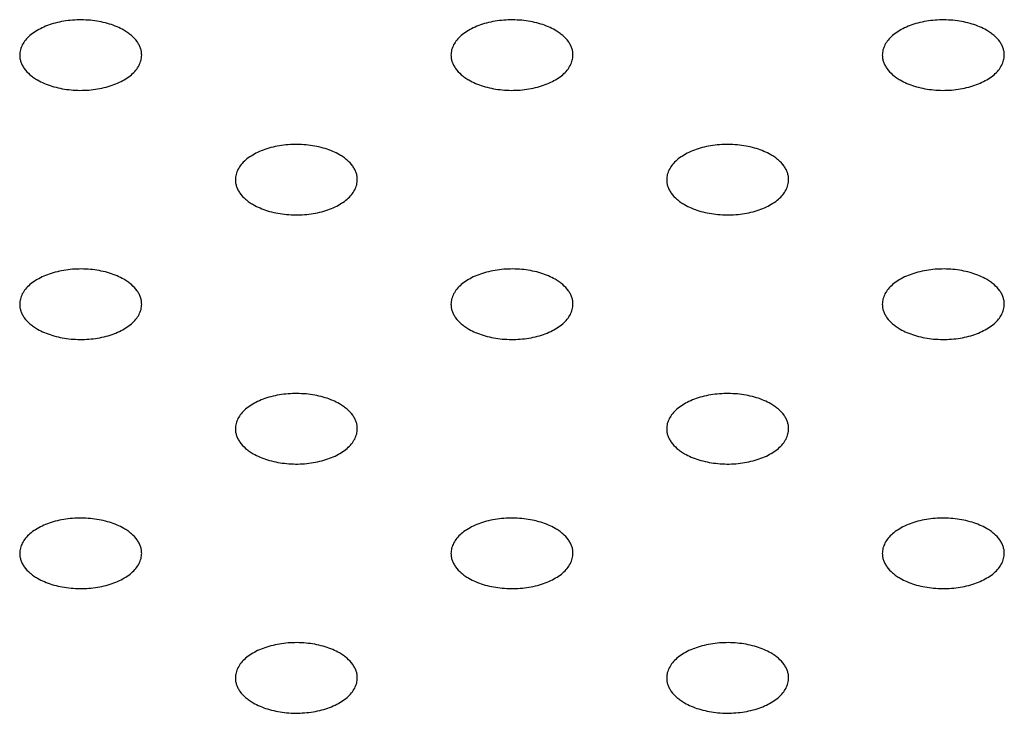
# Model space of a CAD drawing. Header units: inches. Extents: x 0 to 22, y 0 to 17.
# Tile 11 of 39: x 2.953 to 3.275, y 12.15 to 12.377. Entities that reach past the tile are written whole.
import ezdxf

# ---------------------------------------------------------------- set-up
doc = ezdxf.new("R2010")
doc.units = ezdxf.units.IN
doc.header["$LTSCALE"] = 1.21
doc.header["$MEASUREMENT"] = 0
doc.layers.get('0').update_dxf_attribs({"linetype": 'CONTINUOUS'})

msp = doc.modelspace()

# ---------------------------------------------------------------- linework, layer by layer
at = {"color": 7, "linetype": 'CONTINUOUS'}
for points, knots in [([(2.98678, 12.37382), (2.98606, 12.37423), (2.98452, 12.37499), (2.98203, 12.37589), (2.97935, 12.37657), (2.97555, 12.37717), (2.9707, 12.37731), (2.96594, 12.37664), (2.96238, 12.37561), (2.95998, 12.37464), (2.95784, 12.37348), (2.95601, 12.37215), (2.95454, 12.37067), (2.95346, 12.36907), (2.95279, 12.36739), (2.95263, 12.36622), (2.95263, 12.36565)], [0, 0, 0, 0, 0.06237, 0.128785, 0.198409, 0.270403, 0.417445, 0.561674, 0.630301, 0.695416, 0.756392, 0.812855, 0.864778, 0.912576, 0.957171, 1, 1, 1, 1]), ([(3.1282, 12.37382), (3.12748, 12.37423), (3.12594, 12.37499), (3.12346, 12.37589), (3.12077, 12.37657), (3.11698, 12.37717), (3.11212, 12.37731), (3.10736, 12.37664), (3.1038, 12.37561), (3.1014, 12.37464), (3.09926, 12.37348), (3.09743, 12.37215), (3.09596, 12.37067), (3.09488, 12.36907), (3.09421, 12.36739), (3.09405, 12.36622), (3.09405, 12.36565)], [0, 0, 0, 0, 0.06237, 0.128785, 0.198409, 0.270403, 0.417445, 0.561674, 0.630301, 0.695416, 0.756392, 0.812855, 0.864778, 0.912576, 0.957171, 1, 1, 1, 1]), ([(3.26962, 12.37382), (3.2689, 12.37423), (3.26736, 12.37499), (3.26488, 12.37589), (3.26219, 12.37657), (3.2584, 12.37717), (3.25354, 12.37731), (3.24878, 12.37664), (3.24522, 12.37561), (3.24282, 12.37464), (3.24068, 12.37348), (3.23886, 12.37215), (3.23738, 12.37067), (3.2363, 12.36907), (3.23563, 12.36739), (3.23548, 12.36622), (3.23548, 12.36565)], [0, 0, 0, 0, 0.06237, 0.128785, 0.198409, 0.270403, 0.417445, 0.561674, 0.630301, 0.695416, 0.756392, 0.812855, 0.864778, 0.912576, 0.957171, 1, 1, 1, 1]), ([(2.99263, 12.36565), (2.99263, 12.36603), (2.99257, 12.3668), (2.99227, 12.36793), (2.99179, 12.36903), (2.99087, 12.3705), (2.98961, 12.37184), (2.98808, 12.37301), (2.98723, 12.37356), (2.98678, 12.37382)], [0, 0, 0, 0, 0.108072, 0.218176, 0.332144, 0.451531, 0.710474, 0.851534, 1, 1, 1, 1]), ([(3.13405, 12.36565), (3.13405, 12.36603), (3.13399, 12.3668), (3.1337, 12.36793), (3.13321, 12.36903), (3.13229, 12.3705), (3.13103, 12.37184), (3.12951, 12.37301), (3.12865, 12.37356), (3.1282, 12.37382)], [0, 0, 0, 0, 0.108072, 0.218176, 0.332144, 0.451531, 0.710474, 0.851534, 1, 1, 1, 1]), ([(3.27548, 12.36565), (3.27548, 12.36603), (3.27541, 12.3668), (3.27512, 12.36793), (3.27463, 12.36903), (3.27372, 12.3705), (3.27245, 12.37184), (3.27093, 12.37301), (3.27007, 12.37356), (3.26962, 12.37382)], [0, 0, 0, 0, 0.108072, 0.218176, 0.332144, 0.451531, 0.710474, 0.851534, 1, 1, 1, 1]), ([(2.95263, 12.36565), (2.95263, 12.36527), (2.9527, 12.36451), (2.95299, 12.36338), (2.95348, 12.36227), (2.95439, 12.3608), (2.95566, 12.35947), (2.95718, 12.35829), (2.95804, 12.35775), (2.95849, 12.35749)], [0, 0, 0, 0, 0.108072, 0.218176, 0.332144, 0.451531, 0.710474, 0.851534, 1, 1, 1, 1]), ([(2.95849, 12.35749), (2.95921, 12.35707), (2.96075, 12.35631), (2.96323, 12.35541), (2.96592, 12.35473), (2.96971, 12.35413), (2.97457, 12.35399), (2.97933, 12.35466), (2.98289, 12.35569), (2.98529, 12.35666), (2.98743, 12.35782), (2.98925, 12.35915), (2.99073, 12.36063), (2.99181, 12.36223), (2.99248, 12.36391), (2.99263, 12.36508), (2.99263, 12.36565)], [0, 0, 0, 0, 0.06237, 0.128785, 0.198409, 0.270403, 0.417445, 0.561674, 0.630301, 0.695416, 0.756392, 0.812855, 0.864778, 0.912576, 0.957171, 1, 1, 1, 1]), ([(3.09405, 12.36565), (3.09405, 12.36527), (3.09412, 12.36451), (3.09441, 12.36338), (3.0949, 12.36227), (3.09582, 12.3608), (3.09708, 12.35947), (3.0986, 12.35829), (3.09946, 12.35775), (3.09991, 12.35749)], [0, 0, 0, 0, 0.108072, 0.218176, 0.332144, 0.451531, 0.710474, 0.851534, 1, 1, 1, 1]), ([(3.09991, 12.35749), (3.10063, 12.35707), (3.10217, 12.35631), (3.10465, 12.35541), (3.10734, 12.35473), (3.11113, 12.35413), (3.11599, 12.35399), (3.12075, 12.35466), (3.12431, 12.35569), (3.12671, 12.35666), (3.12885, 12.35782), (3.13067, 12.35915), (3.13215, 12.36063), (3.13323, 12.36223), (3.1339, 12.36391), (3.13405, 12.36508), (3.13405, 12.36565)], [0, 0, 0, 0, 0.06237, 0.128785, 0.198409, 0.270403, 0.417445, 0.561674, 0.630301, 0.695416, 0.756392, 0.812855, 0.864778, 0.912576, 0.957171, 1, 1, 1, 1]), ([(3.23548, 12.36565), (3.23548, 12.36527), (3.23554, 12.36451), (3.23584, 12.36338), (3.23632, 12.36227), (3.23724, 12.3608), (3.2385, 12.35947), (3.24003, 12.35829), (3.24088, 12.35775), (3.24133, 12.35749)], [0, 0, 0, 0, 0.108072, 0.218176, 0.332144, 0.451531, 0.710474, 0.851534, 1, 1, 1, 1]), ([(3.24133, 12.35749), (3.24205, 12.35707), (3.24359, 12.35631), (3.24608, 12.35541), (3.24876, 12.35473), (3.25256, 12.35413), (3.25741, 12.35399), (3.26217, 12.35466), (3.26573, 12.35569), (3.26813, 12.35666), (3.27027, 12.35782), (3.2721, 12.35915), (3.27357, 12.36063), (3.27465, 12.36223), (3.27532, 12.36391), (3.27548, 12.36508), (3.27548, 12.36565)], [0, 0, 0, 0, 0.06237, 0.128785, 0.198409, 0.270403, 0.417445, 0.561674, 0.630301, 0.695416, 0.756392, 0.812855, 0.864778, 0.912576, 0.957171, 1, 1, 1, 1]), ([(3.05749, 12.33299), (3.05677, 12.3334), (3.05523, 12.33416), (3.05274, 12.33506), (3.05006, 12.33574), (3.04626, 12.33635), (3.04141, 12.33648), (3.03665, 12.33581), (3.03309, 12.33479), (3.03069, 12.33382), (3.02855, 12.33265), (3.02672, 12.33132), (3.02525, 12.32984), (3.02417, 12.32825), (3.0235, 12.32656), (3.02334, 12.32539), (3.02334, 12.32482)], [0, 0, 0, 0, 0.06237, 0.128785, 0.198409, 0.270403, 0.417445, 0.561674, 0.630301, 0.695416, 0.756392, 0.812855, 0.864778, 0.912576, 0.957171, 1, 1, 1, 1]), ([(3.19891, 12.33299), (3.19819, 12.3334), (3.19665, 12.33416), (3.19417, 12.33506), (3.19148, 12.33574), (3.18769, 12.33635), (3.18283, 12.33648), (3.17807, 12.33581), (3.17451, 12.33479), (3.17211, 12.33382), (3.16997, 12.33265), (3.16815, 12.33132), (3.16667, 12.32984), (3.16559, 12.32825), (3.16492, 12.32656), (3.16477, 12.32539), (3.16477, 12.32482)], [0, 0, 0, 0, 0.06237, 0.128785, 0.198409, 0.270403, 0.417445, 0.561674, 0.630301, 0.695416, 0.756392, 0.812855, 0.864778, 0.912576, 0.957171, 1, 1, 1, 1]), ([(3.06334, 12.32482), (3.06334, 12.3252), (3.06328, 12.32597), (3.06298, 12.3271), (3.0625, 12.32821), (3.06158, 12.32967), (3.06032, 12.33101), (3.0588, 12.33218), (3.05794, 12.33273), (3.05749, 12.33299)], [0, 0, 0, 0, 0.108072, 0.218176, 0.332144, 0.451531, 0.710474, 0.851534, 1, 1, 1, 1]), ([(3.20477, 12.32482), (3.20477, 12.3252), (3.2047, 12.32597), (3.20441, 12.3271), (3.20392, 12.32821), (3.20301, 12.32967), (3.20174, 12.33101), (3.20022, 12.33218), (3.19936, 12.33273), (3.19891, 12.33299)], [0, 0, 0, 0, 0.108072, 0.218176, 0.332144, 0.451531, 0.710474, 0.851534, 1, 1, 1, 1]), ([(3.02334, 12.32482), (3.02334, 12.32444), (3.02341, 12.32368), (3.0237, 12.32255), (3.02419, 12.32144), (3.0251, 12.31997), (3.02637, 12.31864), (3.02789, 12.31746), (3.02875, 12.31692), (3.0292, 12.31666)], [0, 0, 0, 0, 0.108072, 0.218176, 0.332144, 0.451531, 0.710474, 0.851534, 1, 1, 1, 1]), ([(3.0292, 12.31666), (3.02992, 12.31624), (3.03146, 12.31548), (3.03394, 12.31458), (3.03663, 12.3139), (3.04042, 12.3133), (3.04528, 12.31317), (3.05004, 12.31384), (3.0536, 12.31486), (3.056, 12.31583), (3.05814, 12.31699), (3.05996, 12.31833), (3.06144, 12.3198), (3.06252, 12.3214), (3.06319, 12.32309), (3.06334, 12.32425), (3.06334, 12.32482)], [0, 0, 0, 0, 0.06237, 0.128785, 0.198409, 0.270403, 0.417445, 0.561674, 0.630301, 0.695416, 0.756392, 0.812855, 0.864778, 0.912576, 0.957171, 1, 1, 1, 1]), ([(3.16477, 12.32482), (3.16477, 12.32444), (3.16483, 12.32368), (3.16513, 12.32255), (3.16561, 12.32144), (3.16653, 12.31997), (3.16779, 12.31864), (3.16931, 12.31746), (3.17017, 12.31692), (3.17062, 12.31666)], [0, 0, 0, 0, 0.108072, 0.218176, 0.332144, 0.451531, 0.710474, 0.851534, 1, 1, 1, 1]), ([(3.17062, 12.31666), (3.17134, 12.31624), (3.17288, 12.31548), (3.17537, 12.31458), (3.17805, 12.3139), (3.18185, 12.3133), (3.1867, 12.31317), (3.19146, 12.31384), (3.19502, 12.31486), (3.19742, 12.31583), (3.19956, 12.31699), (3.20139, 12.31833), (3.20286, 12.3198), (3.20394, 12.3214), (3.20461, 12.32309), (3.20477, 12.32425), (3.20477, 12.32482)], [0, 0, 0, 0, 0.06237, 0.128785, 0.198409, 0.270403, 0.417445, 0.561674, 0.630301, 0.695416, 0.756392, 0.812855, 0.864778, 0.912576, 0.957171, 1, 1, 1, 1]), ([(2.98678, 12.29216), (2.98606, 12.29258), (2.98452, 12.29334), (2.98203, 12.29424), (2.97935, 12.29492), (2.97555, 12.29552), (2.9707, 12.29565), (2.96594, 12.29498), (2.96238, 12.29396), (2.95998, 12.29299), (2.95784, 12.29183), (2.95601, 12.29049), (2.95454, 12.28902), (2.95346, 12.28742), (2.95279, 12.28573), (2.95263, 12.28457), (2.95263, 12.284)], [0, 0, 0, 0, 0.06237, 0.128785, 0.198409, 0.270403, 0.417445, 0.561674, 0.630301, 0.695416, 0.756392, 0.812855, 0.864778, 0.912576, 0.957171, 1, 1, 1, 1]), ([(3.1282, 12.29216), (3.12748, 12.29258), (3.12594, 12.29334), (3.12346, 12.29424), (3.12077, 12.29492), (3.11698, 12.29552), (3.11212, 12.29565), (3.10736, 12.29498), (3.1038, 12.29396), (3.1014, 12.29299), (3.09926, 12.29183), (3.09743, 12.29049), (3.09596, 12.28902), (3.09488, 12.28742), (3.09421, 12.28573), (3.09405, 12.28457), (3.09405, 12.284)], [0, 0, 0, 0, 0.06237, 0.128785, 0.198409, 0.270403, 0.417445, 0.561674, 0.630301, 0.695416, 0.756392, 0.812855, 0.864778, 0.912576, 0.957171, 1, 1, 1, 1]), ([(3.26962, 12.29216), (3.2689, 12.29258), (3.26736, 12.29334), (3.26488, 12.29424), (3.26219, 12.29492), (3.2584, 12.29552), (3.25354, 12.29565), (3.24878, 12.29498), (3.24522, 12.29396), (3.24282, 12.29299), (3.24068, 12.29183), (3.23886, 12.29049), (3.23738, 12.28902), (3.2363, 12.28742), (3.23563, 12.28573), (3.23548, 12.28457), (3.23548, 12.284)], [0, 0, 0, 0, 0.06237, 0.128785, 0.198409, 0.270403, 0.417445, 0.561674, 0.630301, 0.695416, 0.756392, 0.812855, 0.864778, 0.912576, 0.957171, 1, 1, 1, 1]), ([(2.99263, 12.284), (2.99263, 12.28437), (2.99257, 12.28514), (2.99227, 12.28627), (2.99179, 12.28738), (2.99087, 12.28885), (2.98961, 12.29018), (2.98808, 12.29136), (2.98723, 12.2919), (2.98678, 12.29216)], [0, 0, 0, 0, 0.108072, 0.218176, 0.332144, 0.451531, 0.710474, 0.851534, 1, 1, 1, 1]), ([(3.13405, 12.284), (3.13405, 12.28437), (3.13399, 12.28514), (3.1337, 12.28627), (3.13321, 12.28738), (3.13229, 12.28885), (3.13103, 12.29018), (3.12951, 12.29136), (3.12865, 12.2919), (3.1282, 12.29216)], [0, 0, 0, 0, 0.108072, 0.218176, 0.332144, 0.451531, 0.710474, 0.851534, 1, 1, 1, 1]), ([(3.27548, 12.284), (3.27548, 12.28437), (3.27541, 12.28514), (3.27512, 12.28627), (3.27463, 12.28738), (3.27372, 12.28885), (3.27245, 12.29018), (3.27093, 12.29136), (3.27007, 12.2919), (3.26962, 12.29216)], [0, 0, 0, 0, 0.108072, 0.218176, 0.332144, 0.451531, 0.710474, 0.851534, 1, 1, 1, 1]), ([(2.95263, 12.284), (2.95263, 12.28362), (2.9527, 12.28285), (2.95299, 12.28172), (2.95348, 12.28061), (2.95439, 12.27915), (2.95566, 12.27781), (2.95718, 12.27664), (2.95804, 12.27609), (2.95849, 12.27583)], [0, 0, 0, 0, 0.108072, 0.218176, 0.332144, 0.451531, 0.710474, 0.851534, 1, 1, 1, 1]), ([(2.95849, 12.27583), (2.95921, 12.27542), (2.96075, 12.27466), (2.96323, 12.27376), (2.96592, 12.27307), (2.96971, 12.27247), (2.97457, 12.27234), (2.97933, 12.27301), (2.98289, 12.27403), (2.98529, 12.275), (2.98743, 12.27616), (2.98925, 12.2775), (2.99073, 12.27898), (2.99181, 12.28057), (2.99248, 12.28226), (2.99263, 12.28343), (2.99263, 12.284)], [0, 0, 0, 0, 0.06237, 0.128785, 0.198409, 0.270403, 0.417445, 0.561674, 0.630301, 0.695416, 0.756392, 0.812855, 0.864778, 0.912576, 0.957171, 1, 1, 1, 1]), ([(3.09405, 12.284), (3.09405, 12.28362), (3.09412, 12.28285), (3.09441, 12.28172), (3.0949, 12.28061), (3.09582, 12.27915), (3.09708, 12.27781), (3.0986, 12.27664), (3.09946, 12.27609), (3.09991, 12.27583)], [0, 0, 0, 0, 0.108072, 0.218176, 0.332144, 0.451531, 0.710474, 0.851534, 1, 1, 1, 1]), ([(3.09991, 12.27583), (3.10063, 12.27542), (3.10217, 12.27466), (3.10465, 12.27376), (3.10734, 12.27307), (3.11113, 12.27247), (3.11599, 12.27234), (3.12075, 12.27301), (3.12431, 12.27403), (3.12671, 12.275), (3.12885, 12.27616), (3.13067, 12.2775), (3.13215, 12.27898), (3.13323, 12.28057), (3.1339, 12.28226), (3.13405, 12.28343), (3.13405, 12.284)], [0, 0, 0, 0, 0.06237, 0.128785, 0.198409, 0.270403, 0.417445, 0.561674, 0.630301, 0.695416, 0.756392, 0.812855, 0.864778, 0.912576, 0.957171, 1, 1, 1, 1]), ([(3.23548, 12.284), (3.23548, 12.28362), (3.23554, 12.28285), (3.23584, 12.28172), (3.23632, 12.28061), (3.23724, 12.27915), (3.2385, 12.27781), (3.24003, 12.27664), (3.24088, 12.27609), (3.24133, 12.27583)], [0, 0, 0, 0, 0.108072, 0.218176, 0.332144, 0.451531, 0.710474, 0.851534, 1, 1, 1, 1]), ([(3.24133, 12.27583), (3.24205, 12.27542), (3.24359, 12.27466), (3.24608, 12.27376), (3.24876, 12.27307), (3.25256, 12.27247), (3.25741, 12.27234), (3.26217, 12.27301), (3.26573, 12.27403), (3.26813, 12.275), (3.27027, 12.27616), (3.2721, 12.2775), (3.27357, 12.27898), (3.27465, 12.28057), (3.27532, 12.28226), (3.27548, 12.28343), (3.27548, 12.284)], [0, 0, 0, 0, 0.06237, 0.128785, 0.198409, 0.270403, 0.417445, 0.561674, 0.630301, 0.695416, 0.756392, 0.812855, 0.864778, 0.912576, 0.957171, 1, 1, 1, 1]), ([(3.05749, 12.25133), (3.05677, 12.25175), (3.05523, 12.25251), (3.05274, 12.25341), (3.05006, 12.25409), (3.04626, 12.25469), (3.04141, 12.25482), (3.03665, 12.25416), (3.03309, 12.25313), (3.03069, 12.25216), (3.02855, 12.251), (3.02672, 12.24967), (3.02525, 12.24819), (3.02417, 12.24659), (3.0235, 12.24491), (3.02334, 12.24374), (3.02334, 12.24317)], [0, 0, 0, 0, 0.06237, 0.128785, 0.198409, 0.270403, 0.417445, 0.561674, 0.630301, 0.695416, 0.756392, 0.812855, 0.864778, 0.912576, 0.957171, 1, 1, 1, 1]), ([(3.19891, 12.25133), (3.19819, 12.25175), (3.19665, 12.25251), (3.19417, 12.25341), (3.19148, 12.25409), (3.18769, 12.25469), (3.18283, 12.25482), (3.17807, 12.25416), (3.17451, 12.25313), (3.17211, 12.25216), (3.16997, 12.251), (3.16815, 12.24967), (3.16667, 12.24819), (3.16559, 12.24659), (3.16492, 12.24491), (3.16477, 12.24374), (3.16477, 12.24317)], [0, 0, 0, 0, 0.06237, 0.128785, 0.198409, 0.270403, 0.417445, 0.561674, 0.630301, 0.695416, 0.756392, 0.812855, 0.864778, 0.912576, 0.957171, 1, 1, 1, 1]), ([(3.06334, 12.24317), (3.06334, 12.24355), (3.06328, 12.24431), (3.06298, 12.24544), (3.0625, 12.24655), (3.06158, 12.24802), (3.06032, 12.24935), (3.0588, 12.25053), (3.05794, 12.25107), (3.05749, 12.25133)], [0, 0, 0, 0, 0.108072, 0.218176, 0.332144, 0.451531, 0.710474, 0.851534, 1, 1, 1, 1]), ([(3.20477, 12.24317), (3.20477, 12.24355), (3.2047, 12.24431), (3.20441, 12.24544), (3.20392, 12.24655), (3.20301, 12.24802), (3.20174, 12.24935), (3.20022, 12.25053), (3.19936, 12.25107), (3.19891, 12.25133)], [0, 0, 0, 0, 0.108072, 0.218176, 0.332144, 0.451531, 0.710474, 0.851534, 1, 1, 1, 1]), ([(3.02334, 12.24317), (3.02334, 12.24279), (3.02341, 12.24202), (3.0237, 12.24089), (3.02419, 12.23979), (3.0251, 12.23832), (3.02637, 12.23698), (3.02789, 12.23581), (3.02875, 12.23526), (3.0292, 12.235)], [0, 0, 0, 0, 0.108072, 0.218176, 0.332144, 0.451531, 0.710474, 0.851534, 1, 1, 1, 1]), ([(3.0292, 12.235), (3.02992, 12.23459), (3.03146, 12.23383), (3.03394, 12.23293), (3.03663, 12.23225), (3.04042, 12.23165), (3.04528, 12.23151), (3.05004, 12.23218), (3.0536, 12.23321), (3.056, 12.23417), (3.05814, 12.23534), (3.05996, 12.23667), (3.06144, 12.23815), (3.06252, 12.23975), (3.06319, 12.24143), (3.06334, 12.2426), (3.06334, 12.24317)], [0, 0, 0, 0, 0.06237, 0.128785, 0.198409, 0.270403, 0.417445, 0.561674, 0.630301, 0.695416, 0.756392, 0.812855, 0.864778, 0.912576, 0.957171, 1, 1, 1, 1]), ([(3.16477, 12.24317), (3.16477, 12.24279), (3.16483, 12.24202), (3.16513, 12.24089), (3.16561, 12.23979), (3.16653, 12.23832), (3.16779, 12.23698), (3.16931, 12.23581), (3.17017, 12.23526), (3.17062, 12.235)], [0, 0, 0, 0, 0.108072, 0.218176, 0.332144, 0.451531, 0.710474, 0.851534, 1, 1, 1, 1]), ([(3.17062, 12.235), (3.17134, 12.23459), (3.17288, 12.23383), (3.17537, 12.23293), (3.17805, 12.23225), (3.18185, 12.23165), (3.1867, 12.23151), (3.19146, 12.23218), (3.19502, 12.23321), (3.19742, 12.23417), (3.19956, 12.23534), (3.20139, 12.23667), (3.20286, 12.23815), (3.20394, 12.23975), (3.20461, 12.24143), (3.20477, 12.2426), (3.20477, 12.24317)], [0, 0, 0, 0, 0.06237, 0.128785, 0.198409, 0.270403, 0.417445, 0.561674, 0.630301, 0.695416, 0.756392, 0.812855, 0.864778, 0.912576, 0.957171, 1, 1, 1, 1]), ([(2.98678, 12.21051), (2.98606, 12.21092), (2.98452, 12.21168), (2.98203, 12.21258), (2.97935, 12.21326), (2.97555, 12.21386), (2.9707, 12.214), (2.96594, 12.21333), (2.96238, 12.2123), (2.95998, 12.21133), (2.95784, 12.21017), (2.95601, 12.20884), (2.95454, 12.20736), (2.95346, 12.20576), (2.95279, 12.20408), (2.95263, 12.20291), (2.95263, 12.20234)], [0, 0, 0, 0, 0.06237, 0.128785, 0.198409, 0.270403, 0.417445, 0.561674, 0.630301, 0.695416, 0.756392, 0.812855, 0.864778, 0.912576, 0.957171, 1, 1, 1, 1]), ([(3.1282, 12.21051), (3.12748, 12.21092), (3.12594, 12.21168), (3.12346, 12.21258), (3.12077, 12.21326), (3.11698, 12.21386), (3.11212, 12.214), (3.10736, 12.21333), (3.1038, 12.2123), (3.1014, 12.21133), (3.09926, 12.21017), (3.09743, 12.20884), (3.09596, 12.20736), (3.09488, 12.20576), (3.09421, 12.20408), (3.09405, 12.20291), (3.09405, 12.20234)], [0, 0, 0, 0, 0.06237, 0.128785, 0.198409, 0.270403, 0.417445, 0.561674, 0.630301, 0.695416, 0.756392, 0.812855, 0.864778, 0.912576, 0.957171, 1, 1, 1, 1]), ([(3.26962, 12.21051), (3.2689, 12.21092), (3.26736, 12.21168), (3.26488, 12.21258), (3.26219, 12.21326), (3.2584, 12.21386), (3.25354, 12.214), (3.24878, 12.21333), (3.24522, 12.2123), (3.24282, 12.21133), (3.24068, 12.21017), (3.23886, 12.20884), (3.23738, 12.20736), (3.2363, 12.20576), (3.23563, 12.20408), (3.23548, 12.20291), (3.23548, 12.20234)], [0, 0, 0, 0, 0.06237, 0.128785, 0.198409, 0.270403, 0.417445, 0.561674, 0.630301, 0.695416, 0.756392, 0.812855, 0.864778, 0.912576, 0.957171, 1, 1, 1, 1]), ([(2.99263, 12.20234), (2.99263, 12.20272), (2.99257, 12.20349), (2.99227, 12.20462), (2.99179, 12.20572), (2.99087, 12.20719), (2.98961, 12.20853), (2.98808, 12.2097), (2.98723, 12.21025), (2.98678, 12.21051)], [0, 0, 0, 0, 0.108072, 0.218176, 0.332144, 0.451531, 0.710474, 0.851534, 1, 1, 1, 1]), ([(3.13405, 12.20234), (3.13405, 12.20272), (3.13399, 12.20349), (3.1337, 12.20462), (3.13321, 12.20572), (3.13229, 12.20719), (3.13103, 12.20853), (3.12951, 12.2097), (3.12865, 12.21025), (3.1282, 12.21051)], [0, 0, 0, 0, 0.108072, 0.218176, 0.332144, 0.451531, 0.710474, 0.851534, 1, 1, 1, 1]), ([(3.27548, 12.20234), (3.27548, 12.20272), (3.27541, 12.20349), (3.27512, 12.20462), (3.27463, 12.20572), (3.27372, 12.20719), (3.27245, 12.20853), (3.27093, 12.2097), (3.27007, 12.21025), (3.26962, 12.21051)], [0, 0, 0, 0, 0.108072, 0.218176, 0.332144, 0.451531, 0.710474, 0.851534, 1, 1, 1, 1]), ([(2.95263, 12.20234), (2.95263, 12.20196), (2.9527, 12.2012), (2.95299, 12.20007), (2.95348, 12.19896), (2.95439, 12.19749), (2.95566, 12.19616), (2.95718, 12.19498), (2.95804, 12.19444), (2.95849, 12.19418)], [0, 0, 0, 0, 0.108072, 0.218176, 0.332144, 0.451531, 0.710474, 0.851534, 1, 1, 1, 1]), ([(2.95849, 12.19418), (2.95921, 12.19376), (2.96075, 12.193), (2.96323, 12.1921), (2.96592, 12.19142), (2.96971, 12.19082), (2.97457, 12.19068), (2.97933, 12.19135), (2.98289, 12.19238), (2.98529, 12.19335), (2.98743, 12.19451), (2.98925, 12.19584), (2.99073, 12.19732), (2.99181, 12.19892), (2.99248, 12.2006), (2.99263, 12.20177), (2.99263, 12.20234)], [0, 0, 0, 0, 0.06237, 0.128785, 0.198409, 0.270403, 0.417445, 0.561674, 0.630301, 0.695416, 0.756392, 0.812855, 0.864778, 0.912576, 0.957171, 1, 1, 1, 1]), ([(3.09405, 12.20234), (3.09405, 12.20196), (3.09412, 12.2012), (3.09441, 12.20007), (3.0949, 12.19896), (3.09582, 12.19749), (3.09708, 12.19616), (3.0986, 12.19498), (3.09946, 12.19444), (3.09991, 12.19418)], [0, 0, 0, 0, 0.108072, 0.218176, 0.332144, 0.451531, 0.710474, 0.851534, 1, 1, 1, 1]), ([(3.09991, 12.19418), (3.10063, 12.19376), (3.10217, 12.193), (3.10465, 12.1921), (3.10734, 12.19142), (3.11113, 12.19082), (3.11599, 12.19068), (3.12075, 12.19135), (3.12431, 12.19238), (3.12671, 12.19335), (3.12885, 12.19451), (3.13067, 12.19584), (3.13215, 12.19732), (3.13323, 12.19892), (3.1339, 12.2006), (3.13405, 12.20177), (3.13405, 12.20234)], [0, 0, 0, 0, 0.06237, 0.128785, 0.198409, 0.270403, 0.417445, 0.561674, 0.630301, 0.695416, 0.756392, 0.812855, 0.864778, 0.912576, 0.957171, 1, 1, 1, 1]), ([(3.23548, 12.20234), (3.23548, 12.20196), (3.23554, 12.2012), (3.23584, 12.20007), (3.23632, 12.19896), (3.23724, 12.19749), (3.2385, 12.19616), (3.24003, 12.19498), (3.24088, 12.19444), (3.24133, 12.19418)], [0, 0, 0, 0, 0.108072, 0.218176, 0.332144, 0.451531, 0.710474, 0.851534, 1, 1, 1, 1]), ([(3.24133, 12.19418), (3.24205, 12.19376), (3.24359, 12.193), (3.24608, 12.1921), (3.24876, 12.19142), (3.25256, 12.19082), (3.25741, 12.19068), (3.26217, 12.19135), (3.26573, 12.19238), (3.26813, 12.19335), (3.27027, 12.19451), (3.2721, 12.19584), (3.27357, 12.19732), (3.27465, 12.19892), (3.27532, 12.2006), (3.27548, 12.20177), (3.27548, 12.20234)], [0, 0, 0, 0, 0.06237, 0.128785, 0.198409, 0.270403, 0.417445, 0.561674, 0.630301, 0.695416, 0.756392, 0.812855, 0.864778, 0.912576, 0.957171, 1, 1, 1, 1]), ([(3.05749, 12.16968), (3.05677, 12.17009), (3.05523, 12.17085), (3.05274, 12.17175), (3.05006, 12.17244), (3.04626, 12.17304), (3.04141, 12.17317), (3.03665, 12.1725), (3.03309, 12.17148), (3.03069, 12.17051), (3.02855, 12.16935), (3.02672, 12.16801), (3.02525, 12.16653), (3.02417, 12.16494), (3.0235, 12.16325), (3.02334, 12.16208), (3.02334, 12.16151)], [0, 0, 0, 0, 0.06237, 0.128785, 0.198409, 0.270403, 0.417445, 0.561674, 0.630301, 0.695416, 0.756392, 0.812855, 0.864778, 0.912576, 0.957171, 1, 1, 1, 1]), ([(3.19891, 12.16968), (3.19819, 12.17009), (3.19665, 12.17085), (3.19417, 12.17175), (3.19148, 12.17244), (3.18769, 12.17304), (3.18283, 12.17317), (3.17807, 12.1725), (3.17451, 12.17148), (3.17211, 12.17051), (3.16997, 12.16935), (3.16815, 12.16801), (3.16667, 12.16653), (3.16559, 12.16494), (3.16492, 12.16325), (3.16477, 12.16208), (3.16477, 12.16151)], [0, 0, 0, 0, 0.06237, 0.128785, 0.198409, 0.270403, 0.417445, 0.561674, 0.630301, 0.695416, 0.756392, 0.812855, 0.864778, 0.912576, 0.957171, 1, 1, 1, 1]), ([(3.06334, 12.16151), (3.06334, 12.16189), (3.06328, 12.16266), (3.06298, 12.16379), (3.0625, 12.1649), (3.06158, 12.16636), (3.06032, 12.1677), (3.0588, 12.16887), (3.05794, 12.16942), (3.05749, 12.16968)], [0, 0, 0, 0, 0.108072, 0.218176, 0.332144, 0.451531, 0.710474, 0.851534, 1, 1, 1, 1]), ([(3.20477, 12.16151), (3.20477, 12.16189), (3.2047, 12.16266), (3.20441, 12.16379), (3.20392, 12.1649), (3.20301, 12.16636), (3.20174, 12.1677), (3.20022, 12.16887), (3.19936, 12.16942), (3.19891, 12.16968)], [0, 0, 0, 0, 0.108072, 0.218176, 0.332144, 0.451531, 0.710474, 0.851534, 1, 1, 1, 1]), ([(3.02334, 12.16151), (3.02334, 12.16114), (3.02341, 12.16037), (3.0237, 12.15924), (3.02419, 12.15813), (3.0251, 12.15666), (3.02637, 12.15533), (3.02789, 12.15415), (3.02875, 12.15361), (3.0292, 12.15335)], [0, 0, 0, 0, 0.108072, 0.218176, 0.332144, 0.451531, 0.710474, 0.851534, 1, 1, 1, 1]), ([(3.0292, 12.15335), (3.02992, 12.15293), (3.03146, 12.15217), (3.03394, 12.15127), (3.03663, 12.15059), (3.04042, 12.14999), (3.04528, 12.14986), (3.05004, 12.15053), (3.0536, 12.15155), (3.056, 12.15252), (3.05814, 12.15368), (3.05996, 12.15502), (3.06144, 12.15649), (3.06252, 12.15809), (3.06319, 12.15978), (3.06334, 12.16094), (3.06334, 12.16151)], [0, 0, 0, 0, 0.06237, 0.128785, 0.198409, 0.270403, 0.417445, 0.561674, 0.630301, 0.695416, 0.756392, 0.812855, 0.864778, 0.912576, 0.957171, 1, 1, 1, 1]), ([(3.16477, 12.16151), (3.16477, 12.16114), (3.16483, 12.16037), (3.16513, 12.15924), (3.16561, 12.15813), (3.16653, 12.15666), (3.16779, 12.15533), (3.16931, 12.15415), (3.17017, 12.15361), (3.17062, 12.15335)], [0, 0, 0, 0, 0.108072, 0.218176, 0.332144, 0.451531, 0.710474, 0.851534, 1, 1, 1, 1]), ([(3.17062, 12.15335), (3.17134, 12.15293), (3.17288, 12.15217), (3.17537, 12.15127), (3.17805, 12.15059), (3.18185, 12.14999), (3.1867, 12.14986), (3.19146, 12.15053), (3.19502, 12.15155), (3.19742, 12.15252), (3.19956, 12.15368), (3.20139, 12.15502), (3.20286, 12.15649), (3.20394, 12.15809), (3.20461, 12.15978), (3.20477, 12.16094), (3.20477, 12.16151)], [0, 0, 0, 0, 0.06237, 0.128785, 0.198409, 0.270403, 0.417445, 0.561674, 0.630301, 0.695416, 0.756392, 0.812855, 0.864778, 0.912576, 0.957171, 1, 1, 1, 1])]:
    msp.add_open_spline(points, degree=3, knots=knots, dxfattribs=at)

doc.saveas('drawing.dxf')
